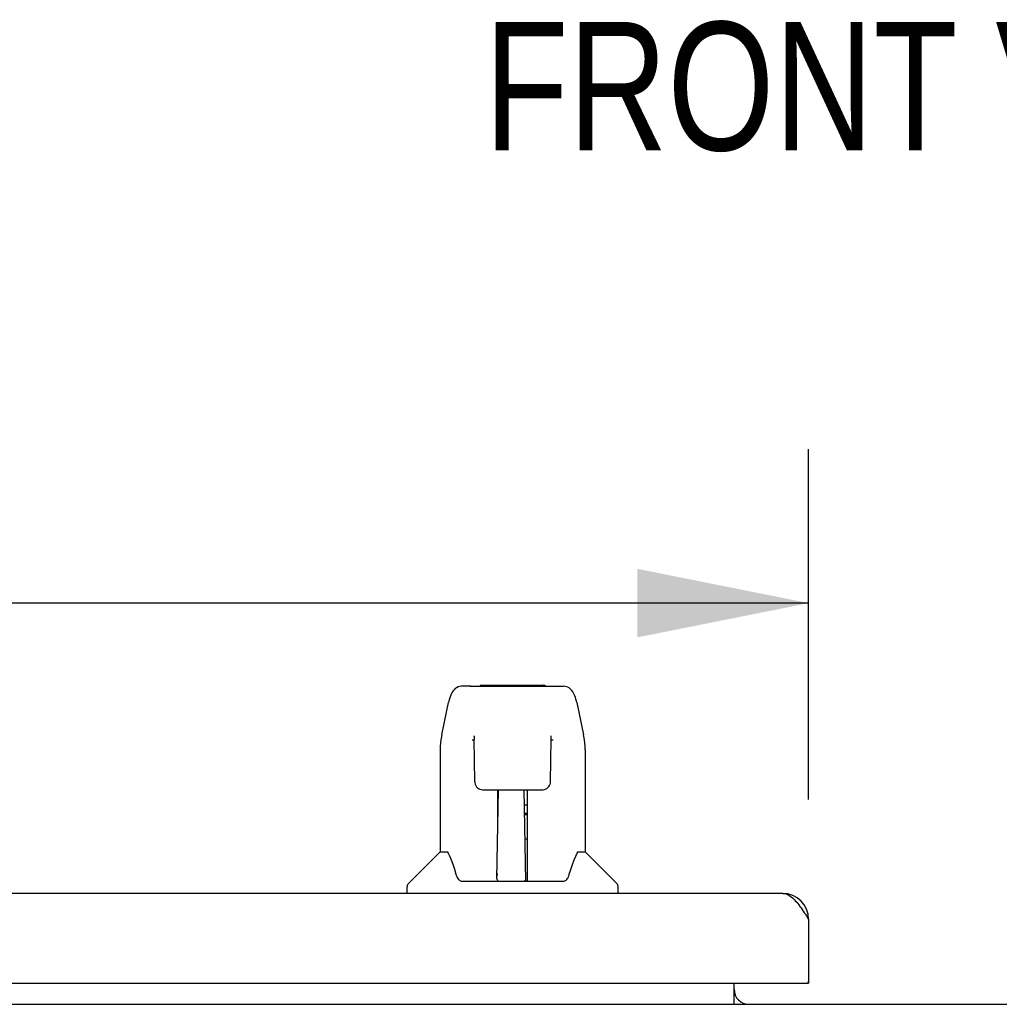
# Model space of a CAD drawing. Header units: inches. Extents: x 0 to 277, y 0 to 179.
# Tile 4 of 94: x 82 to 91, y 41 to 50. Entities that reach past the tile are written whole.
import ezdxf

# ---------------------------------------------------------------- set-up
doc = ezdxf.new("R2010")
doc.units = ezdxf.units.IN
doc.header["$LTSCALE"] = 15.20914
doc.header["$MEASUREMENT"] = 0
doc.layers.get('0').update_dxf_attribs({"linetype": 'CONTINUOUS'})
doc.layers.add('DIMENSIONS', color=7, linetype='CONTINUOUS')
doc.styles.get("Standard").update_dxf_attribs({"font": 'txt', "width": 0.8})
doc.dimstyles.new('DIMSTYLE_1', dxfattribs={"dimtxt": 1.382649, "dimasz": 1.626646, "dimexe": 0.09, "dimexo": 0.07, "dimgap": 0.0425, "dimtad": 0, "dimtih": 1, "dimtoh": 1, "dimzin": 4, "dimdsep": 46, "dimtxsty": 'Standard', "dimblk": '_FILLED', "dimblk1": '_FILLED', "dimblk2": '_FILLED', "dimcen": 0.09, "dimadec": 0, "dimazin": 0, "dimtfac": 1, "dimtofl": 0, "dimtmove": 0, "dimatfit": 3, "dimldrblk": '_FILLED', "dimfxl": 0, "dimtolj": 1, "dimtzin": 4, "dimarcsym": 0})

# ---------------------------------------------------------------- blocks, each defined once
blk = doc.blocks.new('_FILLED')
at = {"color": 0, "linetype": 'ByBlock'}
blk.add_solid([(0, 0), (-1, 0.2), (-1, -0.2)], dxfattribs=at)
blk = doc.blocks.new('*D20')
at = {"layer": 'DIMENSIONS', "color": 2, "linetype": 'Continuous'}
for p, q in [((60.4057, 42.8592), (60.4057, 46.1901)), ((89.2182, 42.8592), (89.2182, 46.1901)), ((60.4057, 44.7262), (68.037, 44.7262)), ((89.2182, 44.7262), (81.5869, 44.7262))]:
    blk.add_line(p, q, dxfattribs=at)
at = {"layer": 'DIMENSIONS', "color": 2, "linetype": 'Continuous', "xscale": 1.6266460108, "yscale": 1.6266460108, "zscale": 1.6266460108, "rotation": 180}
blk.add_blockref('_FILLED', (60.4057, 44.7262), dxfattribs=at)
at = {"layer": 'DIMENSIONS', "color": 2, "linetype": 'Continuous', "xscale": 1.6266460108, "yscale": 1.6266460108, "zscale": 1.6266460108}
blk.add_blockref('_FILLED', (89.2182, 44.7262), dxfattribs=at)
at = {"layer": 'DIMENSIONS', "color": 2, "linetype": 'Continuous', "insert": (74.812, 45.4175), "char_height": 1.382649, "width": 12.167312, "attachment_point": 2, "line_spacing_factor": 0.9}
blk.add_mtext('28.81 DOORS', dxfattribs=at)

msp = doc.modelspace()

# ---------------------------------------------------------------- linework, layer by layer
at = {"color": 7, "linetype": 'Continuous'}
for p, q in [((86.0009, 43.9355), (85.9203, 43.9355)), ((86.0021, 43.9355), (86.89, 43.9355)), ((86.0069, 43.9355), (86.0057, 43.9355)), ((86.1119, 43.9473), (86.6985, 43.9473)), ((85.7314, 43.4756), (85.7964, 43.781)), ((87.014, 43.781), (87.0791, 43.4756)), ((86.0387, 43.4237), (86.0191, 43.4237)), ((86.0379, 43.4598), (86.038, 43.4563)), ((86.038, 43.4563), (86.0381, 43.452)), ((86.0381, 43.452), (86.0386, 43.4332)), ((86.0456, 43.0291), (86.0386, 43.4332)), ((86.7648, 43.0291), (86.7718, 43.4332)), ((86.7913, 43.4237), (86.7717, 43.4237)), ((86.7718, 43.4332), (86.7723, 43.4521)), ((86.7723, 43.4521), (86.7724, 43.4564)), ((87.0849, 43.4445), (87.0791, 43.4757)), ((85.7162, 43.3327), (85.7162, 42.3607)), ((87.0942, 43.332), (87.0942, 42.3607)), ((86.1176, 42.9516), (86.1249, 42.9513)), ((86.126, 42.9513), (86.2461, 42.9513)), ((86.256, 42.1052), (86.2707, 42.9521)), ((86.2635, 42.5362), (86.2635, 42.9518)), ((86.2821, 42.9523), (86.5283, 42.9523)), ((86.5312, 42.0851), (86.5161, 42.9523)), ((86.5469, 42.0851), (86.5469, 42.9518)), ((86.5644, 42.9513), (86.6844, 42.9513)), ((86.2682, 42.8056), (86.2635, 42.8056)), ((86.5469, 42.8056), (86.5186, 42.8056)), ((86.2668, 42.7269), (86.2635, 42.7269)), ((86.2666, 42.7151), (86.2635, 42.7151)), ((86.5469, 42.7269), (86.52, 42.7269)), ((86.5469, 42.7151), (86.5202, 42.7151)), ((86.5242, 42.4867), (86.5469, 42.4867)), ((86.5469, 42.4828), (86.5243, 42.4828)), ((85.7105, 42.355), (85.4128, 42.0573)), ((85.7893, 42.3607), (85.7162, 42.3607)), ((85.7859, 42.3607), (85.7914, 42.3511)), ((87.0187, 42.3505), (87.0237, 42.3593)), ((87.0942, 42.3607), (87.0211, 42.3607)), ((87.0999, 42.355), (87.3976, 42.0573)), ((85.852, 42.1963), (85.8666, 42.1487)), ((85.8666, 42.1487), (85.8692, 42.1408)), ((85.884, 42.1085), (85.8894, 42.1011)), ((86.2568, 42.1571), (86.2564, 42.1312)), ((86.5304, 42.1312), (86.53, 42.1571)), ((86.941, 42.1402), (86.9438, 42.1487)), ((85.4013, 41.967), (85.4013, 42.0295)), ((85.9194, 42.0851), (86.891, 42.0851)), ((86.2635, 42.0851), (86.2635, 42.0894)), ((87.4091, 41.967), (87.4091, 42.0295)), ((89.1982, 41.113), (89.2182, 41.113))]:
    msp.add_line(p, q, dxfattribs=at)
at = {"color": 3, "linetype": 'Continuous'}
for p, q in [((88.9717, 41.967), (60.6522, 41.967)), ((89.2182, 41.7205), (89.2182, 41.113)), ((60.4257, 41.113), (89.1982, 41.113)), ((88.5097, 40.9135), (88.5097, 41.113)), ((60.2077, 40.9135), (120.1037, 40.9135))]:
    msp.add_line(p, q, dxfattribs=at)
at = {"color": 7, "linetype": 'Continuous'}
for points in [[(85.9203, 43.9355), (85.9165, 43.9354), (85.9011, 43.9334), (85.8863, 43.9289), (85.8725, 43.9221), (85.8601, 43.9135), (85.8492, 43.9034), (85.8397, 43.8923), (85.8315, 43.88), (85.8241, 43.8666), (85.8174, 43.8519), (85.8112, 43.8354), (85.8053, 43.8169), (85.7998, 43.7958), (85.7964, 43.7809)], [(86.9904, 43.858), (86.9843, 43.8706), (86.9777, 43.8821), (86.9703, 43.8928), (86.962, 43.9026), (86.9526, 43.9116), (86.9421, 43.9195), (86.9304, 43.9261), (86.9178, 43.9311), (86.9046, 43.9343), (86.89, 43.9355)], [(87.014, 43.7809), (87.0113, 43.7931), (87.0064, 43.8121), (87.0014, 43.829), (86.9961, 43.8442), (86.9904, 43.858)], [(85.7314, 43.4757), (85.7254, 43.4437), (85.7198, 43.4016), (85.7168, 43.3594), (85.7162, 43.3328)], [(86.0376, 43.4641), (86.0376, 43.4644), (86.0376, 43.4644), (86.0377, 43.4639), (86.0377, 43.4633), (86.0377, 43.4624), (86.0378, 43.4612), (86.0379, 43.4598)], [(86.7724, 43.4564), (86.7725, 43.4599), (86.7726, 43.4613), (86.7727, 43.4624), (86.7727, 43.4633), (86.7728, 43.464), (86.7728, 43.4644)], [(87.0942, 43.3319), (87.0936, 43.3598), (87.0906, 43.4022), (87.0849, 43.4445)], [(86.0456, 43.0291), (86.0468, 43.0172), (86.0501, 43.0043), (86.0556, 42.9922), (86.0629, 42.9813), (86.0718, 42.9717), (86.0821, 42.9639), (86.0934, 42.9578), (86.1054, 42.9537), (86.1176, 42.9516)], [(86.2461, 42.9513), (86.2492, 42.9513), (86.2583, 42.9516), (86.2671, 42.9519)], [(86.2671, 42.9519), (86.2759, 42.9522), (86.2821, 42.9523)], [(86.5283, 42.9523), (86.5364, 42.9522), (86.545, 42.9519)], [(86.545, 42.9519), (86.5536, 42.9515), (86.5623, 42.9513), (86.5643, 42.9513)], [(86.6855, 42.9513), (86.6942, 42.9518), (86.7064, 42.9541), (86.7183, 42.9584), (86.7296, 42.9647), (86.7397, 42.9728), (86.7485, 42.9825), (86.7556, 42.9935), (86.7608, 43.0057), (86.7639, 43.0186), (86.7648, 43.0291)], [(85.7914, 42.3511), (85.8051, 42.3231), (85.82, 42.2877), (85.8357, 42.2452), (85.852, 42.1963)], [(86.9438, 42.1487), (86.9579, 42.1947), (86.9739, 42.2429), (86.9897, 42.2857), (87.0047, 42.3218), (87.0187, 42.3505)], [(85.8692, 42.1408), (85.874, 42.1279), (85.8789, 42.1174), (85.884, 42.1085)], [(86.9148, 42.0947), (86.9207, 42.1008), (86.9262, 42.1081)], [(86.9262, 42.1081), (86.9313, 42.1169), (86.9362, 42.1274), (86.941, 42.1402)], [(85.8894, 42.1011), (85.8953, 42.095), (85.9021, 42.09), (85.9096, 42.0867), (85.9173, 42.0852), (85.9191, 42.0851)], [(86.8913, 42.0851), (86.8926, 42.0852), (86.9004, 42.0865), (86.9079, 42.0898), (86.9148, 42.0947)]]:
    msp.add_lwpolyline(points, dxfattribs=at)
at = {"color": 3, "linetype": 'Continuous'}
msp.add_lwpolyline([(88.9717, 41.967), (88.982, 41.9665), (88.9922, 41.9649), (89.0025, 41.9623), (89.0128, 41.9586), (89.0231, 41.9539), (89.0333, 41.9483), (89.0436, 41.9416), (89.0539, 41.934), (89.0641, 41.9255), (89.0744, 41.9161), (89.0847, 41.9059), (89.095, 41.8948), (89.1052, 41.8831), (89.1155, 41.8706), (89.1258, 41.8575), (89.136, 41.8438), (89.1463, 41.8296), (89.1566, 41.8149), (89.1669, 41.7998), (89.1771, 41.7843), (89.1874, 41.7686), (89.1977, 41.7527), (89.2079, 41.7367), (89.2182, 41.7205)], dxfattribs=at)
at = {"color": 7, "linetype": 'Continuous'}
for centre, radius, start, end in [((86.1119, 43.9277), 0.0197, 90, 156.39296), ((86.6985, 43.9277), 0.0197, 23.60704, 90), ((85.7244, 42.341), 0.0197, 97.5, 135), ((87.086, 42.341), 0.0197, 45, 82.5), ((85.4406, 42.0295), 0.0394, 135, 180), ((86.2757, 42.1048), 0.0197, 179, 269.92316), ((86.5111, 42.1048), 0.0197, 270.07713, 1), ((87.3698, 42.0295), 0.0394, 0, 45)]:
    msp.add_arc(centre, radius, start, end, dxfattribs=at)
at = {"color": 3, "linetype": 'Continuous'}
for centre, radius, start, end in [((88.9717, 41.7205), 0.2465, 0, 90), ((89.1982, 41.133), 0.02, 270, 360), ((88.6522, 41.056), 0.1425, 180, 270)]:
    msp.add_arc(centre, radius, start, end, dxfattribs=at)
at = {"color": 7, "linetype": 'Continuous'}
for centre, start_param, end_param in [((86.2556, 42.1245), -1.369355, -1.26493), ((86.5312, 42.1245), -1.875951, -1.570796)]:
    msp.add_ellipse(centre, major_axis=(0.0394, 0), ratio=1, start_param=start_param, end_param=end_param, dxfattribs=at)

# ---------------------------------------------------------------- texts
at = {"layer": 'DIMENSIONS', "color": 2, "linetype": 'Continuous', "insert": (90.2339, 50.2486), "char_height": 1.21998, "width": 9.759876, "attachment_point": 2, "line_spacing_factor": 0.9}
msp.add_mtext('FRONT VIEW', dxfattribs=at)

# ---------------------------------------------------------------- dimensions: what is measured, and where the dimension line sits
at = {"layer": 'DIMENSIONS', "color": 2, "linetype": 'Continuous'}
dim = msp.add_linear_dim(base=(60.4057, 44.7262), p1=(89.2182, 42.7892), p2=(60.4057, 42.7892), angle=180, text='<> DOORS', dimstyle='DIMSTYLE_1', dxfattribs=at)
dim.commit()
dim.dimension.update_dxf_attribs({"geometry": '*D20', "text_midpoint": (74.812, 44.7262), "dimtype": 160})

doc.saveas('drawing.dxf')
